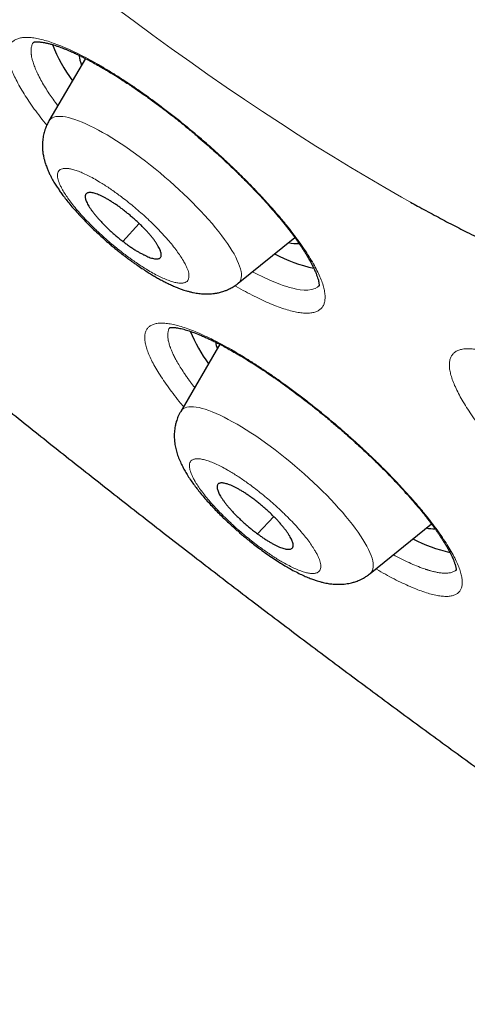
# Model space of a CAD drawing. Header units: millimetres. Extents: x 8 to 578, y 12 to 587.
# Tile 26 of 156: x 483.59 to 489.07, y 191.26 to 203.34. Entities that reach past the tile are written whole.
import ezdxf

# ---------------------------------------------------------------- set-up
doc = ezdxf.new("R2010")
doc.units = ezdxf.units.MM

msp = doc.modelspace()

# ---------------------------------------------------------------- linework, layer by layer
at = {"color": 7, "linetype": 'Continuous', "lineweight": 30}
for p, q in [((484.391, 202.86), (483.944, 202.094)), ((486.263, 200.104), (486.955, 200.665)), ((486.038, 199.355), (485.558, 198.533)), ((487.877, 196.544), (488.629, 197.153))]:
    msp.add_line(p, q, dxfattribs=at)
at = {"color": 252, "linetype": 'Continuous', "lineweight": 0}
for p, q in [((485.051, 200.835), (484.85, 200.617)), ((486.699, 197.242), (486.498, 197.031))]:
    msp.add_line(p, q, dxfattribs=at)
at = {"color": 252, "linetype": 'Continuous', "lineweight": 0, "flags": 128}
for points in [[(484.763, 203.483), (484.99, 203.314), (485.216, 203.147), (485.442, 202.983), (485.668, 202.822), (485.892, 202.664), (486.116, 202.509), (486.338, 202.358), (486.559, 202.21), (486.779, 202.065), (486.997, 201.924), (487.213, 201.787), (487.428, 201.654), (487.64, 201.524), (487.85, 201.399), (488.058, 201.278), (488.264, 201.16), (488.467, 201.047), (488.667, 200.939), (488.864, 200.834), (489.059, 200.734), (489.25, 200.639)], [(485.127, 201.6), (485.066, 201.646), (485.006, 201.69), (484.947, 201.733), (484.887, 201.775), (484.829, 201.814), (484.771, 201.852), (484.713, 201.888), (484.657, 201.922), (484.602, 201.954), (484.549, 201.983), (484.497, 202.011), (484.446, 202.036), (484.397, 202.059), (484.35, 202.079), (484.305, 202.097), (484.262, 202.112), (484.221, 202.125), (484.183, 202.135), (484.147, 202.143), (484.113, 202.148), (484.082, 202.15), (484.054, 202.15), (484.028, 202.147), (484.005, 202.141), (483.985, 202.133), (483.968, 202.122), (483.954, 202.108), (483.944, 202.094)], [(486.263, 200.104), (486.276, 200.117), (486.287, 200.133), (486.295, 200.151), (486.3, 200.173), (486.302, 200.196), (486.301, 200.222), (486.297, 200.25), (486.29, 200.28), (486.28, 200.313), (486.267, 200.348), (486.251, 200.384), (486.233, 200.422), (486.211, 200.463), (486.186, 200.505), (486.159, 200.548), (486.129, 200.593), (486.096, 200.639), (486.061, 200.686), (486.024, 200.735), (485.984, 200.784), (485.942, 200.835), (485.897, 200.886), (485.851, 200.937), (485.803, 200.989), (485.753, 201.042), (485.701, 201.094), (485.648, 201.147), (485.594, 201.199), (485.538, 201.251), (485.482, 201.303), (485.424, 201.355), (485.365, 201.406), (485.306, 201.456), (485.247, 201.505), (485.187, 201.553), (485.127, 201.6)], [(487.25, 200.071), (487.234, 200.057), (487.204, 200.04), (487.161, 200.027), (487.116, 200.021), (487.069, 200.021), (487.021, 200.025), (486.976, 200.033), (486.932, 200.042), (486.892, 200.052), (486.857, 200.063), (486.826, 200.073), (486.802, 200.081), (486.781, 200.088), (486.774, 200.091), (486.772, 200.092), (486.771, 200.092), (486.771, 200.092), (486.77, 200.092), (486.77, 200.092), (486.77, 200.092), (486.77, 200.092), (486.77, 200.092), (486.77, 200.092), (486.677, 200.129), (486.58, 200.173), (486.478, 200.223), (486.436, 200.245)], [(486.655, 198.105), (486.595, 198.149), (486.536, 198.191), (486.477, 198.231), (486.418, 198.27), (486.361, 198.307), (486.304, 198.342), (486.248, 198.375), (486.194, 198.406), (486.141, 198.435), (486.089, 198.462), (486.04, 198.486), (485.992, 198.507), (485.945, 198.527), (485.901, 198.544), (485.859, 198.558), (485.819, 198.569), (485.782, 198.579), (485.747, 198.585), (485.714, 198.589), (485.684, 198.59), (485.657, 198.588), (485.633, 198.584), (485.611, 198.577), (485.592, 198.568), (485.576, 198.556), (485.563, 198.541), (485.558, 198.533)], [(487.877, 196.544), (487.883, 196.548), (487.896, 196.563), (487.905, 196.58), (487.912, 196.6), (487.916, 196.622), (487.917, 196.646), (487.915, 196.673), (487.91, 196.702), (487.901, 196.734), (487.89, 196.767), (487.876, 196.803), (487.858, 196.84), (487.838, 196.879), (487.815, 196.92), (487.79, 196.963), (487.761, 197.007), (487.73, 197.052), (487.696, 197.099), (487.66, 197.147), (487.621, 197.196), (487.581, 197.245), (487.538, 197.296), (487.492, 197.347), (487.445, 197.399), (487.396, 197.451), (487.346, 197.504), (487.294, 197.556), (487.24, 197.609), (487.185, 197.661), (487.129, 197.713), (487.072, 197.765), (487.014, 197.816), (486.955, 197.867), (486.896, 197.917), (486.836, 197.965), (486.776, 198.013), (486.716, 198.06), (486.655, 198.105)]]:
    msp.add_lwpolyline(points, dxfattribs=at)
at = {"color": 7, "linetype": 'Continuous', "lineweight": 30}
for centre, radius, start, end in [((485.8, 203.749), 1.951, 201.5945, 216.5251), ((484.841, 202.971), 0.534, 187.6484, 201.2513), ((486.99, 201.088), 0.497, 257.0322, 272.1668), ((487.611, 202.177), 1.936, 242.1881, 257.3794), ((487.573, 200.322), 2.063, 203.037, 215.759), ((486.566, 199.514), 0.598, 192.584, 200.8116), ((488.685, 197.634), 0.543, 257.5664, 268.9014), ((489.291, 198.688), 1.935, 242.6577, 256.9855)]:
    msp.add_arc(centre, radius, start, end, dxfattribs=at)
for points, knots in [([(476.727, 216.275), (476.729, 216.277), (476.732, 216.28), (476.739, 216.288), (476.748, 216.299), (476.761, 216.311), (476.775, 216.325), (476.791, 216.338), (476.807, 216.352), (476.824, 216.365), (476.84, 216.376), (476.857, 216.388), (476.876, 216.401), (476.896, 216.412), (476.913, 216.422), (476.929, 216.431), (476.944, 216.439), (476.964, 216.448), (476.99, 216.46), (477.022, 216.473), (477.058, 216.486), (477.099, 216.499), (477.143, 216.512), (477.193, 216.523), (477.238, 216.532), (477.28, 216.539), (477.316, 216.544), (477.352, 216.548), (477.387, 216.551), (477.419, 216.553), (477.448, 216.555), (477.474, 216.556), (477.494, 216.557), (477.511, 216.557), (477.522, 216.557), (477.533, 216.558), (477.543, 216.558), (477.556, 216.558), (477.573, 216.558), (477.592, 216.557), (477.619, 216.557), (477.651, 216.556), (477.688, 216.554), (477.723, 216.552), (477.758, 216.55), (477.79, 216.547), (477.823, 216.544), (477.855, 216.541), (477.887, 216.537), (477.918, 216.533), (477.956, 216.528), (478.004, 216.521), (478.063, 216.512), (478.129, 216.5), (478.203, 216.486), (478.283, 216.47), (478.372, 216.45), (478.468, 216.426), (478.573, 216.399), (478.679, 216.369), (478.784, 216.338), (478.888, 216.305), (478.996, 216.269), (479.105, 216.232), (479.208, 216.195), (479.305, 216.159), (479.395, 216.125), (479.478, 216.092), (479.555, 216.062), (479.626, 216.033), (479.689, 216.006), (479.745, 215.983), (479.793, 215.963), (479.831, 215.946), (479.86, 215.934), (479.881, 215.925), (479.899, 215.916), (479.918, 215.908), (479.946, 215.896), (479.982, 215.88), (480.028, 215.859), (480.077, 215.837), (480.128, 215.814), (480.182, 215.789), (480.258, 215.753), (480.359, 215.705), (480.488, 215.643), (480.627, 215.575), (480.774, 215.5), (480.927, 215.421), (481.085, 215.337), (481.25, 215.249), (481.421, 215.155), (481.61, 215.048), (481.82, 214.928), (482.05, 214.793), (482.29, 214.648), (482.54, 214.495), (482.8, 214.331), (483.056, 214.167), (483.307, 214.002), (483.551, 213.839), (483.803, 213.668), (484.061, 213.489), (484.326, 213.302), (484.595, 213.109), (484.867, 212.911), (485.153, 212.698), (485.453, 212.472), (485.767, 212.23), (486.081, 211.984), (486.395, 211.733), (486.708, 211.477), (487.021, 211.218), (487.333, 210.955), (487.643, 210.689), (487.951, 210.419), (488.257, 210.147), (488.561, 209.872), (488.861, 209.596), (489.158, 209.317), (489.451, 209.037), (489.739, 208.756), (490.023, 208.474), (490.302, 208.191), (490.576, 207.909), (490.843, 207.627), (491.105, 207.345), (491.337, 207.09), (491.54, 206.861), (491.715, 206.662), (491.881, 206.469), (492.038, 206.284), (492.186, 206.106), (492.323, 205.939), (492.449, 205.783), (492.565, 205.636), (492.674, 205.496), (492.777, 205.363), (492.881, 205.225), (492.986, 205.084), (493.091, 204.941), (493.186, 204.809), (493.272, 204.686), (493.351, 204.573), (493.422, 204.469), (493.484, 204.375), (493.538, 204.293), (493.585, 204.221), (493.62, 204.168), (493.644, 204.13), (493.66, 204.105), (493.676, 204.079), (493.694, 204.05), (493.716, 204.015), (493.742, 203.973), (493.771, 203.925), (493.804, 203.871), (493.839, 203.813), (493.887, 203.732), (493.945, 203.632), (494.024, 203.493), (494.109, 203.335), (494.198, 203.16), (494.266, 203.019), (494.316, 202.909), (494.351, 202.83), (494.386, 202.748), (494.42, 202.665), (494.454, 202.578), (494.486, 202.488), (494.518, 202.395), (494.548, 202.301), (494.57, 202.223), (494.586, 202.163), (494.597, 202.119), (494.607, 202.075), (494.617, 202.031), (494.625, 201.987), (494.633, 201.943), (494.64, 201.903), (494.645, 201.868), (494.649, 201.839), (494.651, 201.816), (494.653, 201.799), (494.655, 201.786), (494.656, 201.773), (494.657, 201.757), (494.659, 201.738), (494.661, 201.712), (494.662, 201.68), (494.663, 201.644), (494.663, 201.61), (494.663, 201.579), (494.662, 201.549), (494.66, 201.517), (494.657, 201.482), (494.652, 201.446), (494.648, 201.414), (494.643, 201.387), (494.637, 201.361), (494.632, 201.339), (494.628, 201.321), (494.623, 201.305), (494.619, 201.291), (494.615, 201.277), (494.61, 201.264), (494.606, 201.252), (494.601, 201.239), (494.596, 201.226), (494.59, 201.21), (494.583, 201.193), (494.574, 201.175), (494.564, 201.155), (494.553, 201.135), (494.541, 201.113), (494.527, 201.093), (494.515, 201.075), (494.503, 201.06), (494.494, 201.048), (494.489, 201.043), (494.487, 201.04)], [0, 0, 0, 0, 0.001405, 0.003107, 0.005107, 0.007407, 0.010007, 0.01226, 0.014686, 0.017053, 0.019273, 0.021346, 0.024159, 0.026648, 0.028812, 0.03065, 0.032425, 0.034384, 0.037668, 0.041367, 0.045414, 0.049635, 0.054232, 0.05901, 0.063968, 0.067068, 0.070235, 0.07345, 0.076438, 0.079109, 0.081461, 0.083494, 0.085209, 0.086333, 0.08726, 0.08799, 0.088721, 0.089698, 0.090924, 0.092398, 0.09412, 0.096784, 0.099469, 0.102009, 0.104404, 0.106655, 0.108761, 0.111058, 0.113154, 0.115104, 0.11719, 0.120532, 0.124243, 0.128325, 0.132778, 0.137601, 0.142699, 0.148154, 0.153967, 0.160138, 0.165332, 0.170756, 0.176402, 0.181897, 0.187019, 0.191689, 0.196, 0.199953, 0.203547, 0.206838, 0.209758, 0.212305, 0.21448, 0.216284, 0.21744, 0.218366, 0.219095, 0.219926, 0.220934, 0.222758, 0.224792, 0.22693, 0.229171, 0.231517, 0.233967, 0.239025, 0.244476, 0.250313, 0.256401, 0.262685, 0.269048, 0.275601, 0.282344, 0.289276, 0.297775, 0.306543, 0.31558, 0.324885, 0.334459, 0.344302, 0.352902, 0.361698, 0.370689, 0.379875, 0.389256, 0.398774, 0.408313, 0.417868, 0.428811, 0.439776, 0.450764, 0.461774, 0.472807, 0.483863, 0.494941, 0.506042, 0.517166, 0.528312, 0.539481, 0.550673, 0.561887, 0.573123, 0.584383, 0.595664, 0.606968, 0.618295, 0.629644, 0.641016, 0.65241, 0.660762, 0.669008, 0.676989, 0.684704, 0.692151, 0.699332, 0.705858, 0.712148, 0.7182, 0.724015, 0.729593, 0.736363, 0.742748, 0.748748, 0.754361, 0.75959, 0.764432, 0.768889, 0.772693, 0.776135, 0.77916, 0.780441, 0.781629, 0.782769, 0.784171, 0.785892, 0.787932, 0.790292, 0.792971, 0.795958, 0.799043, 0.805136, 0.811275, 0.820663, 0.830157, 0.839755, 0.844317, 0.848904, 0.853671, 0.858711, 0.864022, 0.869677, 0.87561, 0.881821, 0.888311, 0.891315, 0.894375, 0.897492, 0.900664, 0.903892, 0.907177, 0.910321, 0.912986, 0.915236, 0.917071, 0.918491, 0.919287, 0.920334, 0.921647, 0.923225, 0.925069, 0.928221, 0.931336, 0.934316, 0.937161, 0.939871, 0.942446, 0.946331, 0.949863, 0.953042, 0.955908, 0.958587, 0.961085, 0.962921, 0.964647, 0.966261, 0.967764, 0.969157, 0.970642, 0.972005, 0.973583, 0.975376, 0.977384, 0.979607, 0.982044, 0.984697, 0.987379, 0.990488, 0.993304, 0.995828, 0.998059, 1, 1, 1, 1]), ([(483.753, 203.059), (483.753, 203.059), (483.753, 203.059), (483.754, 203.059), (483.756, 203.06), (483.759, 203.061), (483.764, 203.062), (483.772, 203.063), (483.782, 203.064), (483.793, 203.064), (483.807, 203.064), (483.82, 203.064), (483.832, 203.063), (483.846, 203.061), (483.862, 203.059), (483.88, 203.056), (483.897, 203.053), (483.915, 203.049), (483.934, 203.045), (483.953, 203.04), (483.975, 203.034), (484.001, 203.026), (484.033, 203.016), (484.068, 203.004), (484.105, 202.99), (484.139, 202.977), (484.173, 202.963), (484.204, 202.949), (484.231, 202.938), (484.251, 202.928), (484.267, 202.921), (484.281, 202.914), (484.295, 202.908), (484.311, 202.9), (484.337, 202.887), (484.375, 202.869), (484.426, 202.842), (484.488, 202.809), (484.557, 202.77), (484.628, 202.729), (484.702, 202.685), (484.776, 202.639), (484.848, 202.593), (484.914, 202.55), (484.973, 202.51), (485.034, 202.468), (485.101, 202.422), (485.178, 202.367), (485.263, 202.304), (485.357, 202.234), (485.458, 202.156), (485.563, 202.072), (485.67, 201.985), (485.772, 201.898), (485.868, 201.815), (485.959, 201.735), (486.043, 201.658), (486.122, 201.585), (486.195, 201.515), (486.268, 201.445), (486.341, 201.372), (486.418, 201.294), (486.496, 201.212), (486.577, 201.125), (486.657, 201.035), (486.734, 200.946), (486.805, 200.861), (486.867, 200.783), (486.922, 200.711), (486.968, 200.648), (487.007, 200.593), (487.039, 200.546), (487.068, 200.502), (487.095, 200.457), (487.123, 200.411), (487.151, 200.361), (487.176, 200.313), (487.198, 200.267), (487.216, 200.224), (487.23, 200.187), (487.24, 200.155), (487.247, 200.128), (487.251, 200.107), (487.252, 200.092), (487.253, 200.081), (487.253, 200.075), (487.252, 200.071), (487.252, 200.07), (487.252, 200.07), (487.252, 200.07)], [0, 0, 0, 0, 0.001985, 0.007016, 0.013932, 0.020531, 0.027041, 0.034866, 0.042732, 0.051624, 0.060097, 0.067702, 0.07443, 0.080277, 0.087945, 0.095142, 0.102082, 0.108623, 0.115149, 0.121693, 0.128275, 0.136064, 0.145728, 0.157281, 0.16585, 0.175212, 0.184373, 0.192171, 0.198607, 0.203679, 0.207214, 0.209987, 0.213211, 0.216953, 0.221212, 0.230696, 0.242036, 0.255233, 0.270217, 0.285078, 0.298971, 0.314364, 0.328362, 0.340965, 0.352169, 0.362076, 0.374996, 0.38929, 0.404965, 0.422033, 0.440494, 0.460289, 0.480164, 0.499133, 0.517205, 0.534385, 0.550676, 0.566081, 0.580601, 0.594923, 0.610252, 0.626614, 0.644013, 0.662455, 0.681951, 0.702042, 0.721152, 0.739117, 0.755952, 0.771667, 0.784754, 0.796831, 0.807903, 0.819455, 0.832738, 0.84738, 0.86249, 0.877707, 0.893181, 0.907693, 0.921838, 0.934948, 0.947561, 0.960254, 0.96978, 0.980305, 0.990894, 0.999964, 1, 1, 1, 1]), ([(483.944, 202.094), (483.935, 202.078), (483.919, 202.049), (483.902, 202.006), (483.889, 201.97), (483.881, 201.938), (483.874, 201.907), (483.869, 201.874), (483.865, 201.835), (483.864, 201.792), (483.865, 201.744), (483.871, 201.694), (483.88, 201.649), (483.89, 201.606), (483.901, 201.572), (483.911, 201.54), (483.921, 201.515), (483.93, 201.494), (483.938, 201.474), (483.948, 201.453), (483.959, 201.43), (483.973, 201.403), (483.989, 201.374), (484.005, 201.346), (484.021, 201.32), (484.041, 201.288), (484.066, 201.25), (484.098, 201.204), (484.134, 201.156), (484.176, 201.102), (484.226, 201.042), (484.282, 200.978), (484.342, 200.913), (484.406, 200.846), (484.474, 200.779), (484.544, 200.713), (484.615, 200.649), (484.677, 200.595), (484.73, 200.55), (484.773, 200.515), (484.814, 200.482), (484.849, 200.454), (484.876, 200.434), (484.895, 200.419), (484.913, 200.406), (484.934, 200.39), (484.962, 200.37), (484.995, 200.347), (485.042, 200.314), (485.098, 200.276), (485.158, 200.237), (485.212, 200.204), (485.262, 200.175), (485.313, 200.147), (485.365, 200.119), (485.418, 200.093), (485.467, 200.071), (485.512, 200.052), (485.554, 200.036), (485.593, 200.022), (485.633, 200.01), (485.671, 199.999), (485.71, 199.99), (485.747, 199.983), (485.78, 199.978), (485.811, 199.975), (485.844, 199.973), (485.88, 199.972), (485.916, 199.973), (485.947, 199.976), (485.971, 199.979), (485.991, 199.982), (486.011, 199.986), (486.034, 199.991), (486.059, 199.998), (486.09, 200.007), (486.125, 200.021), (486.167, 200.041), (486.215, 200.068), (486.246, 200.091), (486.263, 200.104)], [0, 0, 0, 0, 0.014379, 0.026683, 0.036919, 0.045104, 0.053681, 0.062706, 0.072436, 0.086225, 0.099308, 0.113852, 0.130402, 0.142025, 0.15426, 0.164837, 0.173074, 0.180162, 0.186866, 0.193807, 0.202008, 0.212057, 0.22319, 0.233458, 0.242774, 0.251175, 0.26836, 0.283859, 0.301083, 0.320663, 0.3425, 0.365148, 0.388115, 0.411409, 0.435042, 0.458957, 0.482074, 0.504025, 0.518132, 0.531725, 0.544775, 0.556019, 0.564809, 0.569235, 0.574103, 0.580765, 0.589226, 0.599494, 0.611193, 0.632587, 0.651506, 0.668004, 0.683906, 0.700022, 0.716835, 0.734979, 0.752447, 0.766626, 0.780061, 0.794811, 0.806054, 0.819311, 0.833091, 0.844823, 0.855081, 0.864389, 0.873997, 0.885434, 0.896873, 0.905949, 0.912783, 0.917963, 0.923711, 0.930034, 0.93737, 0.945458, 0.955744, 0.968251, 0.983, 1, 1, 1, 1]), ([(479.642, 201.705), (479.738, 201.622), (479.874, 201.506), (480.076, 201.334), (480.25, 201.186), (480.459, 201.009), (480.679, 200.823), (480.911, 200.628), (481.151, 200.427), (481.398, 200.221), (481.65, 200.012), (481.906, 199.8), (482.166, 199.586), (482.429, 199.37), (482.695, 199.154), (482.962, 198.936), (483.232, 198.718), (483.504, 198.499), (483.777, 198.28), (484.052, 198.061), (484.328, 197.843), (484.605, 197.624), (484.883, 197.406), (485.162, 197.187), (485.441, 196.97), (485.722, 196.753), (486.003, 196.536), (486.284, 196.32), (486.567, 196.105), (486.849, 195.891), (487.132, 195.677), (487.416, 195.464), (487.7, 195.253), (487.984, 195.041), (488.268, 194.831), (488.552, 194.622), (488.837, 194.414), (489.121, 194.207), (489.406, 194.001), (489.691, 193.797), (489.975, 193.593), (490.26, 193.391), (490.544, 193.189), (490.829, 192.989), (491.113, 192.79), (491.397, 192.593), (491.681, 192.397), (491.964, 192.202), (492.248, 192.008), (492.531, 191.816), (492.813, 191.625), (493.096, 191.436), (493.378, 191.248), (493.659, 191.062), (493.94, 190.877), (494.221, 190.693), (494.501, 190.511), (494.78, 190.331), (495.059, 190.152), (495.337, 189.975), (495.615, 189.799), (495.892, 189.625), (496.168, 189.453), (496.444, 189.282), (496.719, 189.113), (496.993, 188.946), (497.267, 188.78), (497.539, 188.616), (497.811, 188.454), (498.082, 188.293), (498.352, 188.135), (498.622, 187.978), (498.89, 187.823), (499.157, 187.669), (499.424, 187.518), (499.689, 187.368), (499.954, 187.221), (500.217, 187.075), (500.479, 186.931), (500.741, 186.789), (501.001, 186.649), (501.26, 186.51), (501.518, 186.374), (501.774, 186.24), (502.03, 186.108), (502.284, 185.978), (502.537, 185.849), (502.789, 185.723), (503.039, 185.599), (503.288, 185.477), (503.536, 185.357), (503.783, 185.239), (504.028, 185.123), (504.272, 185.009), (504.514, 184.897), (504.755, 184.787), (504.994, 184.68), (505.232, 184.575), (505.469, 184.472), (505.704, 184.371), (505.937, 184.272), (506.169, 184.175), (506.4, 184.081), (506.628, 183.988), (506.856, 183.898), (507.081, 183.811), (507.305, 183.725), (507.527, 183.642), (507.748, 183.561), (507.967, 183.482), (508.184, 183.406), (508.399, 183.332), (508.613, 183.26), (508.825, 183.19), (509.035, 183.123), (509.244, 183.058), (509.45, 182.996), (509.655, 182.935), (509.858, 182.878), (510.059, 182.822), (510.258, 182.769), (510.455, 182.718), (510.651, 182.67), (510.844, 182.624), (511.035, 182.581), (511.225, 182.54), (511.413, 182.501), (511.598, 182.465), (511.782, 182.431), (511.964, 182.4), (512.143, 182.371), (512.321, 182.345), (512.496, 182.321), (512.67, 182.299), (512.841, 182.28), (513.011, 182.264), (513.178, 182.25), (513.343, 182.239), (513.507, 182.23), (513.668, 182.224), (513.827, 182.22), (513.983, 182.219), (514.138, 182.22), (514.29, 182.225), (514.441, 182.231), (514.589, 182.24), (514.735, 182.252), (514.879, 182.267), (515.021, 182.284), (515.16, 182.304), (515.297, 182.326), (515.432, 182.351), (515.565, 182.379), (515.695, 182.41), (515.823, 182.443), (515.949, 182.478), (516.073, 182.517), (516.193, 182.558), (516.312, 182.601), (516.427, 182.647), (516.54, 182.696), (516.65, 182.746), (516.757, 182.799), (516.861, 182.854), (516.961, 182.91), (517.058, 182.967), (517.15, 183.025), (517.238, 183.083), (517.322, 183.142), (517.401, 183.2), (517.476, 183.257), (517.546, 183.313), (517.612, 183.368), (517.674, 183.421), (517.732, 183.472), (517.787, 183.521), (517.838, 183.569), (517.885, 183.614), (517.931, 183.658), (517.973, 183.7), (518.013, 183.741), (518.051, 183.78), (518.087, 183.817), (518.121, 183.853), (518.154, 183.888), (518.186, 183.922), (518.216, 183.955), (518.245, 183.987), (518.274, 184.018), (518.302, 184.049), (518.33, 184.079), (518.357, 184.11), (518.384, 184.14), (518.412, 184.172), (518.44, 184.203), (518.47, 184.236), (518.5, 184.271), (518.533, 184.308), (518.57, 184.349), (518.614, 184.399), (518.662, 184.453), (518.697, 184.492), (518.713, 184.51)], [0, 0, 0, 0, 0.006011, 0.008498, 0.012623, 0.016915, 0.021528, 0.026349, 0.031332, 0.036441, 0.041651, 0.046942, 0.0523, 0.057715, 0.063177, 0.068679, 0.074217, 0.079786, 0.085381, 0.091001, 0.096642, 0.102302, 0.107979, 0.113671, 0.119378, 0.125097, 0.130829, 0.136571, 0.142323, 0.148084, 0.153854, 0.159632, 0.165418, 0.17121, 0.177009, 0.182814, 0.188624, 0.19444, 0.200261, 0.206087, 0.211918, 0.217752, 0.223591, 0.229433, 0.23528, 0.241129, 0.246982, 0.252838, 0.258697, 0.264559, 0.270424, 0.276291, 0.282161, 0.288033, 0.293908, 0.299784, 0.305663, 0.311544, 0.317427, 0.323311, 0.329198, 0.335086, 0.340976, 0.346867, 0.35276, 0.358654, 0.36455, 0.370447, 0.376345, 0.382244, 0.388145, 0.394047, 0.39995, 0.405854, 0.411759, 0.417665, 0.423572, 0.429479, 0.435388, 0.441297, 0.447207, 0.453118, 0.459029, 0.464941, 0.470853, 0.476766, 0.48268, 0.488594, 0.494508, 0.500423, 0.506338, 0.512253, 0.518169, 0.524084, 0.53, 0.535916, 0.541832, 0.547748, 0.553664, 0.55958, 0.565496, 0.571412, 0.577327, 0.583242, 0.589157, 0.595071, 0.600985, 0.606899, 0.612811, 0.618724, 0.624635, 0.630546, 0.636455, 0.642364, 0.648272, 0.654178, 0.660084, 0.665988, 0.67189, 0.677791, 0.683691, 0.689588, 0.695484, 0.701378, 0.70727, 0.713159, 0.719046, 0.72493, 0.730811, 0.736689, 0.742564, 0.748435, 0.754303, 0.760166, 0.766025, 0.771879, 0.777729, 0.783572, 0.78941, 0.795241, 0.801066, 0.806883, 0.812691, 0.818491, 0.82428, 0.830059, 0.835826, 0.841579, 0.847318, 0.85304, 0.858744, 0.864427, 0.870086, 0.875719, 0.881321, 0.886887, 0.892413, 0.897892, 0.903314, 0.908672, 0.913953, 0.919143, 0.924226, 0.929184, 0.933997, 0.938641, 0.943096, 0.947338, 0.951352, 0.955122, 0.95864, 0.961904, 0.964917, 0.967686, 0.970221, 0.972537, 0.974647, 0.976567, 0.978312, 0.979897, 0.981338, 0.982648, 0.983841, 0.98493, 0.985928, 0.986846, 0.987695, 0.988487, 0.989231, 0.989938, 0.990618, 0.991281, 0.991937, 0.992595, 0.993265, 0.993959, 0.994692, 0.995485, 0.996372, 0.997416, 0.998812, 1, 1, 1, 1]), ([(484.859, 201), (484.846, 201.01), (484.82, 201.03), (484.782, 201.058), (484.743, 201.084), (484.705, 201.108), (484.668, 201.131), (484.633, 201.151), (484.599, 201.168), (484.567, 201.183), (484.537, 201.195), (484.51, 201.205), (484.484, 201.212), (484.462, 201.216), (484.442, 201.216), (484.425, 201.215), (484.411, 201.21), (484.4, 201.202), (484.393, 201.192), (484.389, 201.179), (484.388, 201.163), (484.39, 201.144), (484.396, 201.124), (484.405, 201.101), (484.417, 201.076), (484.433, 201.049), (484.451, 201.02), (484.472, 200.99), (484.496, 200.959), (484.523, 200.926), (484.551, 200.893), (484.582, 200.859), (484.615, 200.825), (484.65, 200.79), (484.686, 200.756), (484.723, 200.722), (484.761, 200.689), (484.804, 200.654), (484.833, 200.63), (484.85, 200.617)], [0, 0, 0, 0, 0.026371, 0.052925, 0.080057, 0.107388, 0.133855, 0.160507, 0.187446, 0.214777, 0.241148, 0.267702, 0.294834, 0.322165, 0.348537, 0.375091, 0.402223, 0.429554, 0.456021, 0.482673, 0.509611, 0.536942, 0.563409, 0.590061, 0.617, 0.644331, 0.670702, 0.69745, 0.724388, 0.751719, 0.778091, 0.804645, 0.831777, 0.859108, 0.885575, 0.912227, 0.939165, 0.966496, 1, 1, 1, 1]), ([(488.373, 201.099), (488.402, 201.083), (488.5, 201.028), (488.664, 200.939), (488.865, 200.832), (489.035, 200.745), (489.176, 200.673), (489.287, 200.618), (489.393, 200.567), (489.499, 200.517), (489.601, 200.469), (489.701, 200.423), (489.777, 200.389), (489.832, 200.365), (489.869, 200.349), (489.904, 200.334), (489.938, 200.319), (489.972, 200.304), (490.011, 200.288), (490.056, 200.269), (490.109, 200.247), (490.171, 200.222), (490.24, 200.194), (490.316, 200.164), (490.395, 200.133), (490.474, 200.104), (490.551, 200.076), (490.625, 200.049), (490.71, 200.02), (490.804, 199.989), (490.905, 199.957), (490.999, 199.928), (491.081, 199.904), (491.152, 199.885), (491.212, 199.869), (491.268, 199.855), (491.319, 199.842), (491.365, 199.832), (491.405, 199.823), (491.44, 199.815), (491.467, 199.809), (491.489, 199.805), (491.508, 199.801), (491.532, 199.796), (491.559, 199.791), (491.602, 199.783), (491.657, 199.773), (491.724, 199.763), (491.792, 199.753), (491.859, 199.745), (491.93, 199.738), (492.001, 199.733), (492.074, 199.729), (492.145, 199.727), (492.216, 199.727), (492.285, 199.729), (492.351, 199.733), (492.415, 199.739), (492.476, 199.747), (492.538, 199.757), (492.599, 199.769), (492.663, 199.785), (492.725, 199.804), (492.785, 199.825), (492.844, 199.849), (492.901, 199.877), (492.959, 199.909), (492.999, 199.935), (493.025, 199.953), (493.038, 199.962), (493.052, 199.972), (493.068, 199.985), (493.088, 200.001), (493.11, 200.021), (493.135, 200.045), (493.161, 200.071), (493.178, 200.09), (493.187, 200.1)], [0, 0, 0, 0, 0.012348, 0.042065, 0.071749, 0.1014, 0.118858, 0.136224, 0.15275, 0.168256, 0.185648, 0.201548, 0.215958, 0.222235, 0.228189, 0.233902, 0.239396, 0.24497, 0.25096, 0.258376, 0.267218, 0.277488, 0.289184, 0.302307, 0.315977, 0.329902, 0.343455, 0.356634, 0.369439, 0.389041, 0.407696, 0.425405, 0.442166, 0.454671, 0.466591, 0.477791, 0.487997, 0.497204, 0.50541, 0.512615, 0.518819, 0.522229, 0.526144, 0.531024, 0.536867, 0.543675, 0.557946, 0.572625, 0.587602, 0.602875, 0.617859, 0.636261, 0.653298, 0.670053, 0.688327, 0.706166, 0.72333, 0.739989, 0.756914, 0.773728, 0.791336, 0.809968, 0.829653, 0.848651, 0.866268, 0.886638, 0.906963, 0.926455, 0.931391, 0.936237, 0.9413, 0.947758, 0.955727, 0.965025, 0.975782, 0.987997, 1, 1, 1, 1]), ([(484.85, 200.617), (484.863, 200.608), (484.888, 200.588), (484.927, 200.56), (484.966, 200.534), (485.004, 200.509), (485.041, 200.487), (485.076, 200.467), (485.11, 200.45), (485.142, 200.435), (485.172, 200.422), (485.199, 200.413), (485.224, 200.406), (485.247, 200.402), (485.267, 200.401), (485.284, 200.403), (485.298, 200.408), (485.308, 200.416), (485.316, 200.426), (485.32, 200.439), (485.321, 200.455), (485.318, 200.473), (485.313, 200.494), (485.304, 200.517), (485.291, 200.542), (485.276, 200.569), (485.258, 200.598), (485.237, 200.627), (485.213, 200.659), (485.186, 200.692), (485.157, 200.725), (485.127, 200.759), (485.093, 200.793), (485.059, 200.827), (485.023, 200.862), (484.986, 200.895), (484.947, 200.929), (484.905, 200.964), (484.875, 200.987), (484.859, 201)], [0, 0, 0, 0, 0.026371, 0.052925, 0.080057, 0.107388, 0.133855, 0.160507, 0.187446, 0.214777, 0.241148, 0.267702, 0.294834, 0.322165, 0.348537, 0.375091, 0.402223, 0.429554, 0.456021, 0.482673, 0.509611, 0.536942, 0.563314, 0.589868, 0.617, 0.644331, 0.670798, 0.69745, 0.724388, 0.751719, 0.778186, 0.804838, 0.831777, 0.859108, 0.885479, 0.912227, 0.939165, 0.966496, 1, 1, 1, 1]), ([(485.418, 199.558), (485.418, 199.558), (485.418, 199.558), (485.419, 199.558), (485.422, 199.559), (485.429, 199.56), (485.442, 199.562), (485.459, 199.562), (485.48, 199.561), (485.504, 199.558), (485.531, 199.554), (485.571, 199.546), (485.626, 199.531), (485.699, 199.507), (485.766, 199.482), (485.825, 199.457), (485.872, 199.436), (485.919, 199.414), (485.969, 199.39), (486.024, 199.363), (486.086, 199.33), (486.155, 199.292), (486.231, 199.249), (486.312, 199.201), (486.401, 199.147), (486.493, 199.088), (486.588, 199.026), (486.677, 198.965), (486.764, 198.905), (486.85, 198.843), (486.94, 198.776), (487.034, 198.705), (487.134, 198.628), (487.238, 198.545), (487.348, 198.455), (487.455, 198.364), (487.558, 198.276), (487.651, 198.193), (487.739, 198.113), (487.82, 198.037), (487.896, 197.966), (487.965, 197.898), (488.03, 197.834), (488.095, 197.769), (488.162, 197.699), (488.235, 197.622), (488.312, 197.537), (488.383, 197.457), (488.446, 197.384), (488.498, 197.321), (488.545, 197.262), (488.587, 197.21), (488.622, 197.163), (488.652, 197.123), (488.678, 197.087), (488.702, 197.052), (488.727, 197.016), (488.753, 196.977), (488.779, 196.936), (488.804, 196.895), (488.827, 196.856), (488.848, 196.817), (488.866, 196.781), (488.881, 196.75), (488.893, 196.724), (488.901, 196.704), (488.907, 196.687), (488.913, 196.672), (488.918, 196.657), (488.922, 196.641), (488.926, 196.627), (488.929, 196.612), (488.931, 196.6), (488.931, 196.591), (488.931, 196.585), (488.931, 196.583), (488.931, 196.582), (488.931, 196.582), (488.931, 196.582)], [0, 0, 0, 0, 0.0019165, 0.0061769, 0.0185523, 0.0294376, 0.0404733, 0.054071, 0.0671022, 0.0782563, 0.0898893, 0.1026009, 0.1252776, 0.1474471, 0.1692326, 0.1817358, 0.19353, 0.2046157, 0.2159572, 0.2284902, 0.2422162, 0.2571371, 0.2732555, 0.2903723, 0.3069644, 0.3265245, 0.3447747, 0.3617146, 0.3773428, 0.3936244, 0.4099451, 0.4272659, 0.4455699, 0.4648611, 0.4851436, 0.5064221, 0.5252553, 0.5432156, 0.5602882, 0.5764748, 0.5917767, 0.6061946, 0.6197289, 0.6329997, 0.6479426, 0.6647061, 0.6833052, 0.7036864, 0.7182382, 0.7332525, 0.7471932, 0.7598552, 0.7712444, 0.7813654, 0.7902219, 0.7989016, 0.8085775, 0.819246, 0.8308902, 0.8429426, 0.8550932, 0.86734, 0.8796559, 0.8909172, 0.900531, 0.9086504, 0.9149282, 0.9217303, 0.9290542, 0.937099, 0.94611, 0.9560823, 0.9669585, 0.9770816, 0.9848365, 0.9915545, 0.9984203, 1, 1, 1, 1]), ([(485.558, 198.533), (485.552, 198.521), (485.54, 198.499), (485.525, 198.468), (485.513, 198.437), (485.505, 198.411), (485.498, 198.387), (485.492, 198.363), (485.487, 198.333), (485.482, 198.298), (485.479, 198.263), (485.479, 198.233), (485.479, 198.206), (485.481, 198.177), (485.485, 198.144), (485.492, 198.099), (485.505, 198.044), (485.526, 197.979), (485.552, 197.915), (485.581, 197.854), (485.612, 197.798), (485.646, 197.741), (485.684, 197.684), (485.725, 197.627), (485.767, 197.572), (485.815, 197.513), (485.867, 197.451), (485.924, 197.388), (485.98, 197.328), (486.037, 197.27), (486.092, 197.216), (486.144, 197.166), (486.19, 197.124), (486.23, 197.089), (486.266, 197.057), (486.306, 197.022), (486.353, 196.983), (486.407, 196.939), (486.468, 196.891), (486.536, 196.839), (486.611, 196.785), (486.687, 196.732), (486.762, 196.684), (486.831, 196.641), (486.9, 196.601), (486.968, 196.564), (487.036, 196.531), (487.089, 196.507), (487.13, 196.49), (487.158, 196.48), (487.183, 196.47), (487.207, 196.462), (487.233, 196.454), (487.265, 196.444), (487.3, 196.435), (487.334, 196.428), (487.365, 196.422), (487.395, 196.418), (487.425, 196.415), (487.453, 196.413), (487.479, 196.412), (487.504, 196.412), (487.531, 196.413), (487.562, 196.415), (487.597, 196.42), (487.631, 196.426), (487.66, 196.433), (487.684, 196.44), (487.707, 196.448), (487.733, 196.458), (487.764, 196.471), (487.799, 196.49), (487.838, 196.514), (487.864, 196.533), (487.877, 196.544)], [0, 0, 0, 0, 0.010864, 0.020201, 0.028016, 0.0369, 0.042402, 0.048604, 0.057121, 0.067806, 0.077849, 0.086084, 0.093092, 0.101513, 0.111666, 0.122204, 0.142042, 0.163855, 0.187604, 0.20859, 0.228152, 0.248408, 0.270891, 0.290895, 0.309967, 0.331188, 0.354632, 0.375863, 0.397529, 0.417829, 0.436744, 0.454287, 0.470468, 0.481717, 0.492701, 0.505436, 0.520159, 0.5369, 0.55569, 0.576567, 0.599576, 0.624025, 0.647246, 0.668978, 0.689201, 0.713801, 0.736083, 0.757027, 0.767092, 0.7768, 0.78548, 0.793109, 0.801071, 0.811681, 0.824224, 0.835928, 0.845422, 0.854815, 0.864274, 0.873743, 0.880652, 0.887989, 0.89579, 0.904739, 0.915196, 0.925646, 0.93408, 0.940456, 0.946721, 0.954213, 0.963352, 0.97408, 0.986295, 1, 1, 1, 1]), ([(486.44, 197.465), (486.427, 197.475), (486.402, 197.493), (486.363, 197.52), (486.325, 197.545), (486.288, 197.567), (486.252, 197.588), (486.219, 197.605), (486.186, 197.621), (486.156, 197.633), (486.128, 197.643), (486.103, 197.65), (486.079, 197.655), (486.059, 197.656), (486.042, 197.655), (486.028, 197.65), (486.017, 197.643), (486.009, 197.633), (486.004, 197.62), (486.003, 197.605), (486.005, 197.587), (486.01, 197.566), (486.019, 197.544), (486.03, 197.519), (486.045, 197.492), (486.063, 197.464), (486.084, 197.434), (486.107, 197.403), (486.134, 197.37), (486.162, 197.337), (486.193, 197.303), (486.225, 197.269), (486.26, 197.235), (486.296, 197.2), (486.333, 197.166), (486.37, 197.133), (486.409, 197.101), (486.452, 197.066), (486.482, 197.044), (486.498, 197.031)], [0, 0, 0, 0, 0.026371, 0.052925, 0.080057, 0.107388, 0.133855, 0.160507, 0.187446, 0.214777, 0.241148, 0.267702, 0.294834, 0.322165, 0.348537, 0.375091, 0.402223, 0.429554, 0.455925, 0.482479, 0.509611, 0.536942, 0.563409, 0.590061, 0.617, 0.644331, 0.670798, 0.69745, 0.724388, 0.751719, 0.778186, 0.804838, 0.831777, 0.859108, 0.885479, 0.912227, 0.939165, 0.966496, 1, 1, 1, 1]), ([(486.498, 197.031), (486.511, 197.022), (486.537, 197.003), (486.575, 196.977), (486.613, 196.952), (486.65, 196.93), (486.686, 196.909), (486.72, 196.892), (486.752, 196.876), (486.782, 196.863), (486.81, 196.854), (486.836, 196.846), (486.859, 196.842), (486.879, 196.841), (486.896, 196.842), (486.911, 196.847), (486.922, 196.854), (486.93, 196.864), (486.934, 196.877), (486.936, 196.892), (486.934, 196.91), (486.928, 196.931), (486.92, 196.953), (486.908, 196.978), (486.893, 197.005), (486.875, 197.033), (486.854, 197.063), (486.831, 197.094), (486.805, 197.126), (486.776, 197.16), (486.746, 197.194), (486.713, 197.228), (486.679, 197.262), (486.643, 197.296), (486.606, 197.33), (486.568, 197.364), (486.529, 197.396), (486.486, 197.431), (486.456, 197.453), (486.44, 197.465)], [0, 0, 0, 0, 0.0263712, 0.0529254, 0.0800572, 0.1073885, 0.1337597, 0.1603139, 0.1874457, 0.214777, 0.2411482, 0.2677024, 0.2948342, 0.3221655, 0.3485366, 0.3750909, 0.4022227, 0.429554, 0.4560207, 0.4826726, 0.5096112, 0.5369425, 0.5633136, 0.5900611, 0.6169997, 0.644331, 0.6707021, 0.6974496, 0.7243882, 0.7517195, 0.7781862, 0.8048381, 0.8317767, 0.859108, 0.8855747, 0.9122266, 0.9391652, 0.9664965, 1, 1, 1, 1])]:
    msp.add_open_spline(points, degree=3, knots=knots, dxfattribs=at)
at = {"color": 252, "linetype": 'Continuous', "lineweight": 0}
for points, knots in [([(483.917, 202.042), (483.89, 202.076), (483.836, 202.144), (483.764, 202.241), (483.698, 202.336), (483.639, 202.427), (483.586, 202.514), (483.542, 202.598), (483.505, 202.676), (483.477, 202.747), (483.458, 202.813), (483.446, 202.873), (483.443, 202.927), (483.447, 202.976), (483.461, 203.018), (483.482, 203.052), (483.512, 203.079), (483.549, 203.099), (483.595, 203.113), (483.648, 203.119), (483.709, 203.118), (483.777, 203.11), (483.851, 203.094), (483.932, 203.072), (484.019, 203.042), (484.112, 203.006), (484.211, 202.963), (484.315, 202.913), (484.423, 202.857), (484.535, 202.795), (484.652, 202.726), (484.771, 202.652), (484.893, 202.574), (485.017, 202.49), (485.142, 202.402), (485.269, 202.309), (485.397, 202.212), (485.525, 202.112), (485.651, 202.009), (485.776, 201.904), (485.899, 201.797), (486.021, 201.688), (486.139, 201.578), (486.255, 201.467), (486.367, 201.356), (486.474, 201.246), (486.577, 201.136), (486.675, 201.028), (486.767, 200.921), (486.853, 200.817), (486.933, 200.715), (487.006, 200.617), (487.072, 200.522), (487.132, 200.43), (487.184, 200.343), (487.228, 200.26), (487.264, 200.183), (487.292, 200.111), (487.313, 200.044), (487.324, 199.983), (487.328, 199.928), (487.323, 199.88), (487.311, 199.839), (487.29, 199.805), (487.261, 199.777), (487.223, 199.756), (487.177, 199.743), (487.124, 199.736), (487.064, 199.737), (486.997, 199.746), (486.923, 199.761), (486.842, 199.784), (486.754, 199.814), (486.66, 199.851), (486.562, 199.894), (486.459, 199.944), (486.351, 200), (486.271, 200.044), (486.227, 200.07), (486.221, 200.074)], [0, 0, 0, 0, 0.01297, 0.026046, 0.039093, 0.052169, 0.06533, 0.078739, 0.091962, 0.105056, 0.118081, 0.131094, 0.144151, 0.157573, 0.170808, 0.18391, 0.196934, 0.209933, 0.222958, 0.2363, 0.249486, 0.262569, 0.275603, 0.288641, 0.301736, 0.314841, 0.327955, 0.34114, 0.354315, 0.367412, 0.380497, 0.393787, 0.406924, 0.419982, 0.433037, 0.44617, 0.459457, 0.472743, 0.485873, 0.498927, 0.511984, 0.525121, 0.538414, 0.551495, 0.564592, 0.577772, 0.590956, 0.60407, 0.617174, 0.630282, 0.643326, 0.656361, 0.669441, 0.682621, 0.695954, 0.708979, 0.721978, 0.735002, 0.748104, 0.761339, 0.774761, 0.787805, 0.80081, 0.813832, 0.826929, 0.840159, 0.853582, 0.866727, 0.879791, 0.892834, 0.905912, 0.919083, 0.932402, 0.945614, 0.958727, 0.971794, 0.984864, 0.997986, 1, 1, 1, 1]), ([(484.053, 202.281), (484.052, 202.282), (484.031, 202.309), (483.996, 202.359), (483.946, 202.431), (483.899, 202.503), (483.854, 202.579), (483.817, 202.65), (483.786, 202.714), (483.763, 202.772), (483.746, 202.822), (483.735, 202.865), (483.73, 202.891), (483.728, 202.909), (483.727, 202.918), (483.726, 202.927), (483.726, 202.935), (483.725, 202.944), (483.725, 202.967), (483.729, 203.002), (483.74, 203.038), (483.753, 203.054), (483.758, 203.06)], [0, 0, 0, 0, 0.003773, 0.072491, 0.136917, 0.207851, 0.285291, 0.369239, 0.436168, 0.506726, 0.580911, 0.631865, 0.6844, 0.698421, 0.712551, 0.726789, 0.741136, 0.755591, 0.770155, 0.861289, 0.951367, 1, 1, 1, 1]), ([(484.862, 201.14), (484.842, 201.155), (484.802, 201.186), (484.741, 201.23), (484.682, 201.271), (484.623, 201.31), (484.558, 201.35), (484.49, 201.39), (484.418, 201.427), (484.352, 201.459), (484.29, 201.483), (484.234, 201.501), (484.193, 201.509), (484.164, 201.512), (484.143, 201.513), (484.125, 201.512), (484.104, 201.508), (484.082, 201.499), (484.064, 201.482), (484.052, 201.46), (484.048, 201.433), (484.05, 201.404), (484.056, 201.374), (484.067, 201.341), (484.082, 201.304), (484.104, 201.261), (484.135, 201.208), (484.175, 201.147), (484.223, 201.082), (484.278, 201.015), (484.339, 200.945), (484.394, 200.886), (484.44, 200.838), (484.475, 200.802), (484.512, 200.766), (484.561, 200.72), (484.622, 200.664), (484.695, 200.6), (484.77, 200.538), (484.841, 200.482), (484.907, 200.432), (484.967, 200.388), (485.027, 200.347), (485.086, 200.308), (485.15, 200.268), (485.219, 200.228), (485.29, 200.19), (485.357, 200.159), (485.419, 200.135), (485.475, 200.117), (485.516, 200.108), (485.545, 200.105), (485.565, 200.105), (485.584, 200.106), (485.605, 200.11), (485.627, 200.119), (485.645, 200.135), (485.656, 200.158), (485.66, 200.185), (485.659, 200.214), (485.653, 200.244), (485.642, 200.277), (485.627, 200.313), (485.604, 200.357), (485.574, 200.409), (485.533, 200.47), (485.485, 200.535), (485.431, 200.603), (485.37, 200.673), (485.315, 200.732), (485.269, 200.78), (485.233, 200.816), (485.196, 200.852), (485.148, 200.898), (485.087, 200.953), (485.014, 201.018), (484.939, 201.08), (484.888, 201.12), (484.862, 201.14)], [0, 0, 0, 0, 0.0120557, 0.0240146, 0.0359454, 0.0479172, 0.0599985, 0.0763036, 0.0924572, 0.1086313, 0.1249977, 0.1413029, 0.1574565, 0.1655329, 0.173636, 0.1817873, 0.1900076, 0.2050426, 0.2199628, 0.2349034, 0.2499991, 0.2620421, 0.2739945, 0.2859252, 0.2979038, 0.3099985, 0.3263037, 0.3424572, 0.3586313, 0.3749978, 0.3913029, 0.4074565, 0.4155329, 0.423636, 0.4317873, 0.4400076, 0.4550426, 0.4699628, 0.4849034, 0.4999991, 0.5120421, 0.5239945, 0.5359253, 0.5479038, 0.5599985, 0.5763037, 0.5924572, 0.6086313, 0.6249978, 0.6413029, 0.6574565, 0.6655329, 0.673636, 0.6817873, 0.6900077, 0.7050426, 0.7199628, 0.7349034, 0.7499991, 0.7620421, 0.7739945, 0.7859253, 0.7979038, 0.8099985, 0.8263037, 0.8424572, 0.8586313, 0.8749978, 0.8913029, 0.9074565, 0.9155329, 0.923636, 0.9317873, 0.9400077, 0.9550584, 0.9699838, 0.9849193, 1, 1, 1, 1]), ([(485.592, 198.591), (485.575, 198.612), (485.529, 198.667), (485.463, 198.752), (485.394, 198.845), (485.332, 198.936), (485.276, 199.022), (485.229, 199.104), (485.19, 199.18), (485.16, 199.25), (485.137, 199.315), (485.123, 199.375), (485.116, 199.428), (485.119, 199.476), (485.129, 199.516), (485.148, 199.55), (485.176, 199.576), (485.211, 199.596), (485.254, 199.61), (485.305, 199.616), (485.363, 199.614), (485.429, 199.606), (485.502, 199.59), (485.581, 199.568), (485.667, 199.538), (485.759, 199.502), (485.857, 199.458), (485.959, 199.409), (486.066, 199.353), (486.178, 199.291), (486.294, 199.223), (486.412, 199.15), (486.533, 199.071), (486.657, 198.988), (486.782, 198.9), (486.91, 198.807), (487.038, 198.71), (487.166, 198.611), (487.292, 198.509), (487.418, 198.405), (487.542, 198.298), (487.665, 198.189), (487.784, 198.08), (487.901, 197.97), (488.014, 197.86), (488.123, 197.75), (488.227, 197.641), (488.326, 197.533), (488.42, 197.428), (488.508, 197.324), (488.59, 197.223), (488.665, 197.126), (488.733, 197.031), (488.794, 196.941), (488.848, 196.854), (488.895, 196.773), (488.933, 196.697), (488.964, 196.626), (488.987, 196.56), (489.001, 196.5), (489.007, 196.447), (489.005, 196.4), (488.995, 196.36), (488.977, 196.327), (488.95, 196.3), (488.915, 196.28), (488.872, 196.268), (488.822, 196.263), (488.764, 196.265), (488.699, 196.274), (488.627, 196.291), (488.547, 196.315), (488.462, 196.345), (488.37, 196.383), (488.274, 196.427), (488.172, 196.477), (488.066, 196.534), (487.991, 196.576), (487.95, 196.6), (487.948, 196.601)], [0, 0, 0, 0, 0.008379, 0.021506, 0.034691, 0.047998, 0.061439, 0.074711, 0.087872, 0.10098, 0.114095, 0.127273, 0.140703, 0.153977, 0.167147, 0.180263, 0.193375, 0.206533, 0.219866, 0.233084, 0.246234, 0.259364, 0.272525, 0.285766, 0.298916, 0.312107, 0.325394, 0.338625, 0.3518, 0.364979, 0.378312, 0.391513, 0.404649, 0.417792, 0.431015, 0.44439, 0.457764, 0.470985, 0.484126, 0.497262, 0.510464, 0.523802, 0.536979, 0.550152, 0.563387, 0.576675, 0.589866, 0.603015, 0.616271, 0.629439, 0.64257, 0.655716, 0.668926, 0.682247, 0.695407, 0.708521, 0.721638, 0.734807, 0.748079, 0.761507, 0.774672, 0.787779, 0.800885, 0.814048, 0.827327, 0.840781, 0.854071, 0.867246, 0.880369, 0.893504, 0.906713, 0.920056, 0.933432, 0.946665, 0.959814, 0.972937, 0.986086, 0.999315, 1, 1, 1, 1]), ([(485.729, 198.825), (485.712, 198.846), (485.69, 198.875), (485.666, 198.909), (485.652, 198.928), (485.638, 198.947), (485.625, 198.966), (485.611, 198.986), (485.586, 199.023), (485.553, 199.075), (485.515, 199.138), (485.485, 199.193), (485.462, 199.241), (485.444, 199.281), (485.431, 199.315), (485.422, 199.343), (485.414, 199.368), (485.41, 199.385), (485.408, 199.395), (485.407, 199.397), (485.406, 199.4), (485.406, 199.402), (485.406, 199.405), (485.402, 199.425), (485.398, 199.461), (485.401, 199.506), (485.41, 199.539), (485.421, 199.555), (485.425, 199.56)], [0, 0, 0, 0, 0.062381, 0.08123, 0.100338, 0.119706, 0.139332, 0.159218, 0.179362, 0.255214, 0.325407, 0.389942, 0.448819, 0.502037, 0.546601, 0.586235, 0.62094, 0.659199, 0.663573, 0.6678, 0.67188, 0.675812, 0.679597, 0.683234, 0.774615, 0.865232, 0.955084, 1, 1, 1, 1]), ([(489.323, 198.223), (489.318, 198.229), (489.283, 198.271), (489.227, 198.344), (489.153, 198.443), (489.088, 198.537), (489.031, 198.627), (488.981, 198.712), (488.939, 198.794), (488.904, 198.871), (488.877, 198.943), (488.859, 199.008), (488.849, 199.067), (488.847, 199.119), (488.854, 199.166), (488.869, 199.206), (488.892, 199.24), (488.923, 199.266), (488.963, 199.285), (489.01, 199.297), (489.064, 199.302), (489.126, 199.3), (489.196, 199.29), (489.272, 199.274), (489.355, 199.25), (489.443, 199.219), (489.538, 199.182), (489.638, 199.137), (489.743, 199.087), (489.852, 199.03), (489.965, 198.967), (490.082, 198.897), (490.203, 198.822), (490.327, 198.742), (490.451, 198.657), (490.577, 198.568), (490.703, 198.476), (490.831, 198.378), (490.958, 198.278), (491.085, 198.175), (491.21, 198.069), (491.333, 197.962), (491.454, 197.853), (491.573, 197.743), (491.687, 197.633), (491.798, 197.522), (491.905, 197.413), (492.006, 197.304), (492.103, 197.197), (492.194, 197.09), (492.28, 196.986), (492.358, 196.885), (492.43, 196.788), (492.495, 196.694), (492.553, 196.603), (492.604, 196.516), (492.647, 196.434), (492.682, 196.357), (492.709, 196.287), (492.727, 196.222), (492.738, 196.162), (492.74, 196.109), (492.733, 196.062), (492.719, 196.021), (492.696, 195.988), (492.665, 195.962), (492.626, 195.943), (492.579, 195.931), (492.524, 195.926), (492.462, 195.928), (492.393, 195.937), (492.318, 195.954), (492.236, 195.978), (492.147, 196.009), (492.052, 196.047), (491.952, 196.091), (491.847, 196.142), (491.74, 196.198), (491.667, 196.24), (491.63, 196.26)], [0, 0, 0, 0, 0.0023214, 0.0157193, 0.0289353, 0.0420274, 0.0550537, 0.0680718, 0.0811376, 0.0945628, 0.1077987, 0.1209006, 0.1339229, 0.146919, 0.1599397, 0.1732941, 0.1864878, 0.1995737, 0.2126047, 0.2256339, 0.2387135, 0.2518227, 0.2649372, 0.2781146, 0.2912924, 0.3043888, 0.3174696, 0.3307593, 0.3438968, 0.3569553, 0.370011, 0.3831415, 0.396424, 0.4097128, 0.4228434, 0.4358956, 0.4489499, 0.4620848, 0.4753759, 0.4884609, 0.5015563, 0.5147323, 0.5279216, 0.5410338, 0.554131, 0.567254, 0.5803058, 0.5933418, 0.6064175, 0.6195877, 0.6329061, 0.6459344, 0.6589345, 0.6719582, 0.6850586, 0.6982903, 0.7117085, 0.724741, 0.7377388, 0.7507578, 0.7638558, 0.7770916, 0.7905246, 0.8036551, 0.8167104, 0.8297484, 0.8428275, 0.8560058, 0.8693399, 0.882545, 0.895653, 0.9087161, 0.9217854, 0.9349105, 0.9481393, 0.9613459, 0.9744638, 0.9875366, 1, 1, 1, 1]), ([(486.419, 197.623), (486.399, 197.638), (486.358, 197.668), (486.299, 197.709), (486.24, 197.748), (486.182, 197.784), (486.12, 197.821), (486.053, 197.857), (485.985, 197.89), (485.922, 197.916), (485.864, 197.936), (485.813, 197.948), (485.776, 197.953), (485.75, 197.952), (485.733, 197.95), (485.717, 197.946), (485.699, 197.939), (485.682, 197.926), (485.669, 197.905), (485.663, 197.878), (485.664, 197.847), (485.671, 197.815), (485.681, 197.782), (485.696, 197.746), (485.716, 197.706), (485.742, 197.66), (485.778, 197.605), (485.824, 197.541), (485.876, 197.474), (485.935, 197.405), (486, 197.334), (486.057, 197.274), (486.106, 197.227), (486.143, 197.191), (486.181, 197.155), (486.231, 197.109), (486.293, 197.054), (486.368, 196.991), (486.443, 196.931), (486.514, 196.877), (486.58, 196.829), (486.64, 196.788), (486.698, 196.749), (486.756, 196.713), (486.819, 196.676), (486.885, 196.64), (486.953, 196.607), (487.016, 196.58), (487.074, 196.561), (487.125, 196.548), (487.162, 196.544), (487.188, 196.545), (487.206, 196.547), (487.221, 196.551), (487.239, 196.558), (487.256, 196.571), (487.269, 196.592), (487.275, 196.619), (487.274, 196.65), (487.268, 196.682), (487.257, 196.715), (487.242, 196.751), (487.223, 196.79), (487.196, 196.837), (487.161, 196.892), (487.115, 196.956), (487.062, 197.023), (487.003, 197.092), (486.939, 197.163), (486.881, 197.223), (486.833, 197.27), (486.796, 197.306), (486.758, 197.342), (486.708, 197.388), (486.645, 197.443), (486.571, 197.505), (486.495, 197.566), (486.444, 197.604), (486.419, 197.623)], [0, 0, 0, 0, 0.012056, 0.024015, 0.035945, 0.047917, 0.059999, 0.076304, 0.092457, 0.108631, 0.124998, 0.141303, 0.157456, 0.165533, 0.173636, 0.181787, 0.190008, 0.205043, 0.219963, 0.234903, 0.249999, 0.262042, 0.273994, 0.285925, 0.297904, 0.309999, 0.326304, 0.342457, 0.358631, 0.374998, 0.391303, 0.407456, 0.415533, 0.423636, 0.431787, 0.440008, 0.455043, 0.469963, 0.484903, 0.499999, 0.512042, 0.523994, 0.535925, 0.547904, 0.559999, 0.576304, 0.592457, 0.608631, 0.624998, 0.641303, 0.657456, 0.665533, 0.673636, 0.681787, 0.690008, 0.705043, 0.719963, 0.734903, 0.749999, 0.762042, 0.773994, 0.785925, 0.797904, 0.809999, 0.826304, 0.842457, 0.858631, 0.874998, 0.891303, 0.907456, 0.915533, 0.923636, 0.931787, 0.940008, 0.955058, 0.969984, 0.984919, 1, 1, 1, 1]), ([(488.931, 196.588), (488.93, 196.587), (488.924, 196.581), (488.911, 196.573), (488.887, 196.561), (488.854, 196.552), (488.81, 196.548), (488.762, 196.549), (488.715, 196.556), (488.668, 196.565), (488.634, 196.573), (488.611, 196.58), (488.6, 196.583), (488.589, 196.587), (488.578, 196.59), (488.566, 196.594), (488.532, 196.605), (488.471, 196.627), (488.379, 196.666), (488.283, 196.711), (488.21, 196.747), (488.169, 196.77), (488.161, 196.774)], [0, 0, 0, 0, 0.015131, 0.061388, 0.109875, 0.196122, 0.277454, 0.353871, 0.425374, 0.484233, 0.539284, 0.553075, 0.566604, 0.579871, 0.592878, 0.605623, 0.618108, 0.711396, 0.803114, 0.893264, 0.981845, 1, 1, 1, 1])]:
    msp.add_open_spline(points, degree=3, knots=knots, dxfattribs=at)

doc.saveas('drawing.dxf')
